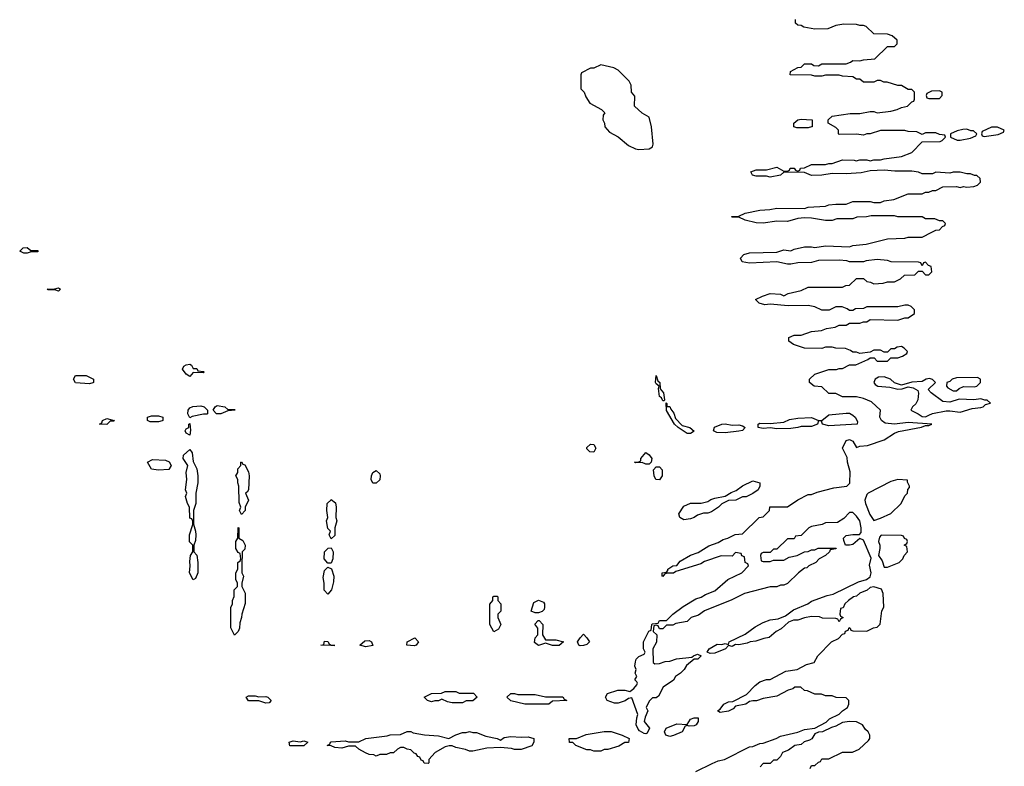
# Model space of a CAD drawing. Header units: inches. Extents: x 2735672 to 2903319, y 894031 to 1029782.
# Tile 118 of 167: x 2829466 to 2835166, y 976910 to 981229. Entities that reach past the tile are written whole.
import ezdxf

# ---------------------------------------------------------------- set-up
doc = ezdxf.new("R2010")
doc.units = ezdxf.units.IN
doc.header["$MEASUREMENT"] = 0
for name, color, linetype in [('C8927', 7, 'Continuous'), ('C8937', 7, 'Continuous'), ('C8938', 7, 'Continuous')]:
    doc.layers.add(name, color=color, linetype=linetype)

msp = doc.modelspace()

# ---------------------------------------------------------------- linework, layer by layer
at = {"layer": 'C8927', "color": 4, "elevation": 8}
for points in [[(2829530, 979894), (2829570, 979894), (2829574, 979890), (2829570, 979886), (2829532.7, 979887.3), (2829510, 979878), (2829490, 979878), (2829466, 979890), (2829486, 979910), (2829509.1, 979910.9)], [(2829690, 979658), (2829670, 979666), (2829630, 979666), (2829626, 979670), (2829670, 979672), (2829690, 979678), (2829702, 979670)], [(2829870, 979122), (2829790, 979128), (2829778, 979150), (2829790, 979171.3), (2829850, 979171), (2829894, 979150), (2829894, 979130), (2829890, 979128)]]:
    msp.add_lwpolyline(points, close=True, dxfattribs=at)
msp.add_lwpolyline([(2830000, 978906), (2829990, 978906), (2829970, 978888), (2829928, 978890), (2829942, 978898), (2829946, 978910), (2829970, 978922), (2830000, 978913.8)], dxfattribs=at)
at = {"layer": 'C8937', "color": 4, "elevation": 8}
for points in [[(2833380.4, 976879.6), (2833474.6, 976925.4), (2833510, 976942), (2833546, 976950), (2833690, 977022), (2833710, 977024.7), (2833750, 977042), (2833770, 977044.7), (2833846, 977070), (2833870, 977084.7), (2833970, 977107.3), (2834010, 977122.8), (2834068.7, 977131.3), (2834135.3, 977164.7), (2834154.6, 977185.4), (2834210, 977212), (2834228.9, 977231.1), (2834258, 977250), (2834266, 977270), (2834266, 977290), (2834250, 977306), (2834192.7, 977307.3), (2834170, 977318), (2834130, 977318), (2834107.3, 977327.3), (2834070, 977328), (2834027.3, 977347.3), (2834010, 977348), (2833987.3, 977367.3), (2833970, 977368), (2833952.7, 977367.3), (2833942, 977358), (2833914, 977350), (2833850, 977315.3), (2833770, 977302), (2833730.9, 977289.1), (2833710, 977289), (2833690, 977284), (2833670, 977269.2), (2833610, 977258), (2833596.8, 977243.2), (2833570, 977229), (2833522, 977222), (2833506, 977230), (2833520.4, 977239.6), (2833542, 977270), (2833570, 977282.8), (2833595.3, 977284.7), (2833674, 977326), (2833723.1, 977376.9), (2833750, 977398), (2833790, 977412), (2833810, 977412), (2833900.4, 977459.6), (2833966, 977470), (2834021.2, 977498.8), (2834066, 977510), (2834086, 977550), (2834166, 977630), (2834206, 977650), (2834230, 977674), (2834242, 977678), (2834247.3, 977692.7), (2834262, 977698), (2834267.3, 977712.7), (2834274, 977710), (2834278, 977698), (2834290, 977694), (2834370, 977692), (2834408.4, 977711.6), (2834430, 977714), (2834447.3, 977732.7), (2834457.2, 977810), (2834468.7, 977830), (2834464, 977910), (2834454.5, 977934.5), (2834410, 977947.8), (2834390, 977944.5), (2834371.7, 977928.3), (2834328.7, 977911.3), (2834310, 977895.1), (2834292, 977890), (2834264.7, 977870), (2834242, 977850), (2834232.7, 977827.3), (2834218, 977822), (2834214, 977790), (2834218, 977778), (2834234, 977770), (2834218, 977762), (2834210, 977746), (2834202, 977762), (2834190, 977766), (2834112.7, 977767.3), (2834095.3, 977775.3), (2834050, 977776), (2834010, 977769.3), (2833970, 977756.2), (2833944.9, 977755.1), (2833916, 977744), (2833874.8, 977705.2), (2833844.7, 977690), (2833804.7, 977655.3), (2833774, 977650), (2833726.8, 977633.2), (2833694, 977630), (2833678, 977622), (2833630, 977613.2), (2833610, 977615.3), (2833590, 977602.7), (2833570, 977608.7), (2833551.3, 977590), (2833490, 977563.6), (2833463.2, 977563.2), (2833446, 977570), (2833457.2, 977590), (2833504.2, 977615.8), (2833530, 977615.5), (2833550, 977621), (2833570, 977614), (2833574, 977630), (2833666, 977674), (2833723.7, 977716.3), (2833770, 977741.3), (2833810, 977758), (2833857, 977763), (2833900.2, 977779.8), (2833945.4, 977814.6), (2834028.7, 977850), (2834050, 977864.9), (2834141, 977899), (2834174.7, 977905.3), (2834322.7, 977977.3), (2834368, 977990), (2834390, 978006.8), (2834394.5, 978030), (2834386, 978074), (2834394.6, 978114.6), (2834350, 978218), (2834330, 978228), (2834290, 978194), (2834269.1, 978189.1), (2834246, 978190), (2834236.4, 978216.4), (2834235.3, 978230), (2834250, 978244.7), (2834290, 978251.3), (2834328.4, 978251.6), (2834336.5, 978263.5), (2834337, 978290), (2834329, 978330), (2834310, 978358), (2834290, 978378), (2834270, 978378), (2834236.9, 978343.1), (2834199.6, 978320.4), (2834130, 978318), (2834111.1, 978308.9), (2834050, 978298), (2834034, 978290), (2833990, 978246), (2833958, 978242), (2833950, 978226), (2833910, 978226), (2833850, 978166), (2833830, 978166), (2833810, 978146), (2833770, 978146), (2833758, 978142), (2833754, 978130), (2833758, 978098), (2833770, 978094), (2833810, 978094), (2833830, 978102), (2833890, 978102), (2833920.4, 978119.6), (2833966, 978130), (2834008.4, 978151.6), (2834030, 978152), (2834050, 978162), (2834070, 978162), (2834088.9, 978171.1), (2834192.7, 978172.7), (2834190, 978168), (2834158, 978162), (2834154, 978150), (2834130.9, 978129.1), (2834094, 978110), (2834074, 978090), (2834034, 978070), (2834022, 978058), (2834010, 978055.3), (2833974, 978030), (2833911.6, 977968.4), (2833890, 977958), (2833870, 977958), (2833850, 977948), (2833810, 977948), (2833662, 977910), (2833587.9, 977872.1), (2833430.9, 977809.1), (2833395.3, 977784.7), (2833354, 977770), (2833330, 977748), (2833263.6, 977736.4), (2833247.3, 977727.3), (2833210, 977726), (2833190, 977706), (2833170, 977706), (2833162, 977722), (2833150, 977726), (2833138, 977722), (2833134, 977690), (2833154, 977670), (2833151.6, 977628.4), (2833132, 977590), (2833134, 977510), (2833142, 977502), (2833170, 977504.7), (2833203.1, 977516.9), (2833230, 977518), (2833269, 977531), (2833358, 977542), (2833366, 977550), (2833390, 977558), (2833412, 977550), (2833392, 977530), (2833371.1, 977528.9), (2833326.8, 977493.2), (2833312, 977470), (2833291.1, 977448.9), (2833262, 977430), (2833251.1, 977408.9), (2833191.6, 977368.4), (2833163.6, 977316.4), (2833150, 977306), (2833130, 977306), (2833110, 977286), (2833092, 977250), (2833102, 977230), (2833086, 977194), (2833082, 977170), (2833112, 977130), (2833098, 977102), (2833090, 977098), (2833080.4, 977100.4), (2833054.6, 977114.6), (2833045.6, 977125.6), (2833035.3, 977150), (2833038, 977190), (2833044, 977210), (2833010, 977306), (2832990, 977302), (2832970.7, 977289.3), (2832930, 977275.3), (2832910, 977275.3), (2832866, 977290), (2832858, 977310), (2832869.1, 977330.9), (2832928.9, 977351.1), (2832970, 977351.3), (2832998, 977342), (2833020.4, 977359.6), (2833038, 977382), (2833042, 977390), (2833039, 977399), (2833028, 977410), (2833038, 977430), (2833029, 977449), (2833035.3, 977470), (2833026.6, 977490), (2833030, 977514), (2833035.3, 977530), (2833050, 977544.7), (2833082, 977558), (2833086, 977570), (2833078, 977590), (2833078, 977630), (2833108.4, 977691.6), (2833122, 977698), (2833126, 977730), (2833130, 977734), (2833162, 977738), (2833170, 977754), (2833210, 977754), (2833248, 977790), (2833306.3, 977833.7), (2833380.9, 977879.1), (2833411.9, 977888.1), (2833436, 977904), (2833490, 977926), (2833566, 977990), (2833646, 978030), (2833686, 978070), (2833682, 978082), (2833666, 978090), (2833662, 978122), (2833647.3, 978127.3), (2833642, 978142), (2833610, 978146), (2833590, 978126), (2833527.3, 978127.3), (2833430, 978095.3), (2833410, 978082), (2833263.6, 978036.4), (2833250, 978028), (2833212.7, 978027.3), (2833198, 978022), (2833190, 978008), (2833186, 978010), (2833186, 978030), (2833210, 978034), (2833218, 978042), (2833218, 978050), (2833248, 978070), (2833270, 978072), (2833290, 978096), (2833350, 978131), (2833393.6, 978146.4), (2833454.6, 978185.4), (2833510, 978204.7), (2833538, 978222), (2833566, 978230), (2833608.4, 978251.6), (2833650, 978254), (2833746, 978350), (2833770, 978354), (2833806, 978390), (2833808.4, 978411.6), (2833910, 978412), (2833970, 978452), (2834030, 978482), (2834050, 978482), (2834083.1, 978496.9), (2834179, 978521), (2834255.3, 978530), (2834271.3, 978548.7), (2834273.8, 978613.8), (2834258.4, 978670), (2834257, 978697), (2834228.7, 978750), (2834250, 978794.8), (2834270, 978801), (2834290, 978791.3), (2834310, 978754), (2834330, 978762), (2834374.6, 978765.4), (2834470, 978798), (2834530, 978838), (2834553.6, 978846.4), (2834687.3, 978872.7), (2834710, 978882), (2834730, 978882), (2834746, 978890), (2834610, 978898.4), (2834530, 978889.3), (2834475.4, 978895.4), (2834455.1, 978910), (2834445.2, 978930), (2834448.7, 978970), (2834398, 979018), (2834350, 979038), (2834310, 979048), (2834230, 979048), (2834190, 979066), (2834150, 979066), (2834110, 979106), (2834066, 979110), (2834038, 979130), (2834038, 979150), (2834070, 979178), (2834150, 979204.7), (2834194.6, 979205.4), (2834210, 979212), (2834230, 979212), (2834270, 979232), (2834307.3, 979232.7), (2834376.4, 979263.6), (2834390, 979274), (2834412.7, 979272.7), (2834430, 979254), (2834490, 979254), (2834510, 979274), (2834550, 979274), (2834576.4, 979283.6), (2834602, 979298), (2834606, 979310), (2834586, 979330), (2834570, 979338), (2834545.4, 979334.6), (2834530, 979326), (2834510, 979326), (2834490, 979306), (2834470, 979306), (2834450, 979318), (2834410, 979318), (2834390, 979306), (2834330, 979298), (2834310, 979306), (2834290, 979306), (2834276.4, 979316.4), (2834247.3, 979327.3), (2834191.6, 979328.4), (2834170, 979335.3), (2834130, 979335.3), (2834110, 979328), (2834008.9, 979328.9), (2833946, 979350), (2833918, 979370), (2833918, 979390), (2833950, 979404.7), (2833990, 979404.7), (2834050, 979424.7), (2834108.4, 979431.6), (2834136.4, 979443.6), (2834186, 979450), (2834210, 979462), (2834250, 979462), (2834270, 979474), (2834330, 979474), (2834350, 979482), (2834370, 979482), (2834390, 979494), (2834550, 979492), (2834590, 979504.7), (2834610, 979504.7), (2834646, 979530), (2834646, 979550), (2834626, 979570), (2834610, 979578), (2834590, 979578), (2834550, 979568), (2834370, 979568), (2834350, 979558), (2834303.6, 979556.4), (2834290, 979546), (2834270, 979546), (2834256.4, 979556.4), (2834227.3, 979567.3), (2834190, 979568), (2834151.6, 979548.4), (2834110, 979548), (2834070, 979568), (2834030, 979575.3), (2833914.6, 979574.6), (2833810, 979584), (2833780.2, 979580.2), (2833746, 979590), (2833726, 979610), (2833766, 979630), (2833810, 979644.7), (2833870, 979642), (2833890, 979632), (2833914, 979646), (2833990, 979662), (2834030, 979682), (2834230, 979682), (2834248.4, 979691.6), (2834270, 979694), (2834310, 979732), (2834350, 979732), (2834370, 979714), (2834391.6, 979711.6), (2834410, 979702), (2834465.4, 979705.4), (2834490, 979712), (2834530, 979712), (2834566, 979730), (2834588.4, 979751.6), (2834647.3, 979752.7), (2834670, 979774), (2834690, 979774), (2834710, 979754), (2834730, 979754), (2834746, 979770), (2834742, 979802), (2834727.3, 979807.3), (2834710, 979826), (2834698, 979822), (2834690, 979806), (2834682, 979822), (2834670, 979826), (2834511.6, 979828.4), (2834490, 979835.3), (2834430, 979842), (2834365.4, 979834.6), (2834350, 979828), (2834270, 979828), (2834254.6, 979834.6), (2834210, 979839), (2834090, 979836), (2834050, 979824), (2833970, 979822), (2833930, 979815.3), (2833910, 979815.3), (2833848.9, 979828.9), (2833690, 979821.2), (2833649.3, 979829.3), (2833638, 979850), (2833658, 979870), (2833690, 979880.7), (2833850, 979884.7), (2833890, 979898), (2833930, 979892), (2833950, 979902), (2834010, 979916), (2834050, 979916), (2834070, 979911.3), (2834130, 979921), (2834270, 979916), (2834290, 979922.8), (2834366, 979930), (2834490, 979962), (2834590, 979966), (2834610, 979971.3), (2834690, 979972), (2834746, 980000)], [(2830000, 978913.8), (2830014, 978910), (2830010, 978906), (2830000, 978906)], [(2834042, 976898), (2834050, 976914), (2834070, 976914), (2834090, 976934), (2834102, 976938), (2834110, 976954), (2834150, 976954), (2834230, 976992), (2834287.3, 976992.7), (2834326, 977010), (2834380.4, 977059.6), (2834388, 977070), (2834388, 977090), (2834378, 977110), (2834363.1, 977123.1), (2834346, 977150), (2834310, 977168), (2834270, 977168.7), (2834230, 977164), (2834190, 977142), (2834164.7, 977135.3), (2834114, 977110), (2834090, 977108), (2834070, 977098), (2834051.1, 977068.9), (2834038.8, 977061.2), (2834007.9, 977052.1), (2833990, 977035.3), (2833954, 977030), (2833916, 977004), (2833882, 976990), (2833870, 976966), (2833850, 976946), (2833830, 976946), (2833810, 976926), (2833770, 976926), (2833752.7, 976907.3)]]:
    msp.add_lwpolyline(points, dxfattribs=at)
for points in [[(2830530, 979186), (2830470, 979188), (2830450, 979166), (2830430, 979179), (2830407.6, 979207.6), (2830415.5, 979224.5), (2830430, 979233.4), (2830450, 979237.3), (2830461, 979230), (2830470, 979212), (2830491.6, 979211.6), (2830498, 979198), (2830530, 979194), (2830534, 979190)], [(2833190, 979024), (2833181.2, 979041.2), (2833169.6, 979050), (2833164.7, 979095.3), (2833168, 979110), (2833150, 979122), (2833147.3, 979130), (2833150, 979171.3), (2833160.7, 979140.7), (2833172.4, 979130), (2833174.4, 979094.4), (2833193.4, 979070), (2833198, 979030), (2833196, 979024)], [(2834470, 979164), (2834438, 979162), (2834418, 979150), (2834411.3, 979130), (2834418, 979118), (2834434, 979110), (2834504, 979104), (2834550, 979092), (2834574, 979094), (2834610, 979106), (2834638.8, 979098.8), (2834664.5, 979084.5), (2834668.8, 979068.8), (2834665.4, 979030), (2834652.9, 979007.1), (2834633.7, 978990), (2834624.9, 978970), (2834668, 978950), (2834690, 978934.4), (2834710, 978932.2), (2834730, 978942), (2834750, 978951), (2834830, 978965.7), (2834850, 978967), (2834910, 978958.7), (2834979.6, 978980.4), (2835030, 978985.3), (2835044, 978990), (2835057.2, 979002.8), (2835086, 979010), (2835067.3, 979027.3), (2835052.7, 979027.3), (2835030, 979035.3), (2834990, 979029.2), (2834905.4, 979034.6), (2834850, 979017.2), (2834810, 979021.2), (2834742, 979070), (2834726, 979090), (2834768, 979130), (2834750, 979148), (2834732.9, 979152.9), (2834714, 979150), (2834690, 979135.3), (2834630, 979133.2), (2834570, 979115.3), (2834530, 979128), (2834508, 979150)], [(2835010, 979159), (2834890, 979157), (2834864.7, 979150), (2834850, 979135.3), (2834834, 979130), (2834832, 979110), (2834839.6, 979099.6), (2834870, 979082), (2834890, 979082), (2834904.7, 979095.3), (2834930, 979106.8), (2834994, 979106), (2835006, 979110), (2835028, 979130), (2835028, 979150)], [(2830450, 978926), (2830439, 978950), (2830441.2, 978970), (2830450, 978984.7), (2830469.1, 978990.9), (2830515.3, 978995.3), (2830534, 978990), (2830554, 978970), (2830554, 978950), (2830550, 978948), (2830530, 978948), (2830465.4, 978934.6)], [(2830670, 978974), (2830710, 978974), (2830714, 978970), (2830670, 978966), (2830630, 978949.2), (2830606, 978950), (2830586, 978970), (2830598, 978990), (2830610, 978998), (2830654, 978990)], [(2833330, 978835.1), (2833277.2, 978870), (2833256, 978890), (2833210, 978968.7), (2833208, 979012), (2833212, 979008), (2833212, 978992), (2833230, 978991), (2833235.2, 978975.2), (2833252.9, 978952.9), (2833262.4, 978922.4), (2833301.7, 978881.7), (2833344.7, 978870), (2833370, 978849), (2833350, 978836)], [(2830222, 978902), (2830206, 978910), (2830206, 978930), (2830230, 978938), (2830270, 978938), (2830294, 978930), (2830294, 978910), (2830290, 978908), (2830270, 978902)], [(2834150, 978879.2), (2834113.2, 978890), (2834107.3, 978907.3), (2834090, 978908), (2834084, 978890), (2834050, 978876.3), (2833990, 978875.8), (2833970, 978869.8), (2833930, 978863.9), (2833850, 978863), (2833810, 978867.3), (2833770, 978863.6), (2833741.2, 978870), (2833740.9, 978890), (2833750, 978894.3), (2833810, 978892.7), (2833890, 978901.3), (2833922.8, 978917.2), (2833970, 978924.4), (2834050, 978927.2), (2834090, 978910.4), (2834110, 978910.4), (2834150, 978943.1), (2834250, 978953.4), (2834270, 978953.4), (2834290, 978942), (2834302, 978930), (2834315.3, 978904.7), (2834314, 978890)], [(2830450, 978826), (2830430, 978838), (2830424, 978850), (2830430, 978862), (2830446, 978870), (2830446, 978890), (2830450, 978894), (2830454, 978854)], [(2833590, 978883.6), (2833630, 978884.9), (2833650, 978880.4), (2833664.9, 978870), (2833650, 978852.7), (2833630, 978848.2), (2833550, 978839.3), (2833501.3, 978841.3), (2833482, 978850), (2833488.1, 978871.9), (2833529.8, 978890.2), (2833550, 978891.4)], [(2832790, 978728), (2832766, 978730), (2832750, 978746), (2832750, 978754), (2832770, 978774), (2832790, 978772), (2832802, 978750)], [(2830470, 977989), (2830449.5, 978030), (2830453.2, 978070), (2830450, 978094), (2830455.3, 978130), (2830468.7, 978150), (2830468.7, 978170), (2830468, 978190), (2830449.5, 978209.5), (2830449.4, 978250), (2830468.4, 978308.4), (2830468, 978328), (2830462, 978342), (2830450, 978346), (2830449.2, 978410), (2830437.2, 978430), (2830426.6, 978470), (2830434, 978490), (2830426.6, 978510), (2830432.7, 978570), (2830429.3, 978610), (2830439, 978650), (2830413.2, 978690), (2830414, 978710), (2830450, 978742), (2830463.5, 978723.5), (2830470, 978674), (2830491.6, 978631.6), (2830498, 978590), (2830498, 978550), (2830486, 978490), (2830486, 978430), (2830472, 978390), (2830471.3, 978350), (2830471.6, 978311.6), (2830484.7, 978270), (2830486, 978250), (2830483.6, 978216.4), (2830474, 978190), (2830474, 978150), (2830491.1, 978131.1), (2830498, 978090), (2830498, 978030), (2830483.6, 977996.4)], [(2833090, 978658), (2833070, 978668), (2833030, 978666), (2833026, 978670), (2833050, 978672), (2833062, 978678), (2833062, 978690), (2833090, 978724.7), (2833110, 978712), (2833124.7, 978690), (2833122, 978670), (2833110, 978658)], [(2830270, 978624), (2830229.4, 978629.4), (2830206, 978670), (2830234.6, 978685.4), (2830310, 978682), (2830331.1, 978671.1), (2830342, 978650), (2830330, 978628)], [(2830750, 978366), (2830738, 978390), (2830746, 978410), (2830736.4, 978436.4), (2830735.3, 978530), (2830728, 978550), (2830728, 978570), (2830718, 978590), (2830728, 978610), (2830728.4, 978631.6), (2830746, 978650), (2830746, 978670), (2830750, 978672), (2830758, 978658), (2830770, 978654), (2830790, 978614), (2830794.8, 978590), (2830790.7, 978509.3), (2830783.6, 978496.4), (2830774, 978490), (2830790.7, 978449.3), (2830772, 978410), (2830772, 978390)], [(2833170, 978568), (2833149.2, 978569.2), (2833139, 978590), (2833135.3, 978624.7), (2833150, 978642), (2833170, 978642), (2833184.7, 978624.7), (2833184.7, 978590)], [(2831510, 978548), (2831500.9, 978570), (2831502, 978590), (2831509.5, 978610.5), (2831530, 978622), (2831550, 978602), (2831553, 978590), (2831550, 978568), (2831530, 978548)], [(2833310, 978335.3), (2833288, 978350), (2833282, 978370), (2833310, 978414), (2833348.4, 978431.6), (2833411.6, 978431.6), (2833450, 978441), (2833466.6, 978453.4), (2833490, 978461), (2833550, 978472), (2833585.6, 978494.4), (2833614, 978506), (2833650, 978532), (2833710, 978561), (2833751.3, 978550), (2833751.3, 978530), (2833742, 978510), (2833710, 978488), (2833671.6, 978468.4), (2833650, 978468), (2833611.1, 978448.9), (2833570, 978448), (2833530, 978428), (2833510.9, 978409.1), (2833470, 978382), (2833450, 978375.3), (2833425.4, 978374.6), (2833390, 978362), (2833370, 978349.2), (2833350, 978341.2)], [(2834550, 978568.7), (2834510, 978557.2), (2834378, 978490), (2834370, 978482), (2834359.1, 978450), (2834362, 978430), (2834386.6, 978366.6), (2834410, 978332), (2834450, 978344.7), (2834510, 978372), (2834568, 978430), (2834590, 978474), (2834606, 978490), (2834608.4, 978511.6), (2834616.4, 978523.6), (2834618, 978530), (2834606, 978554), (2834606, 978566)], [(2831270, 978226), (2831258, 978250), (2831266, 978270), (2831250, 978286), (2831242.7, 978330), (2831249.2, 978350), (2831243.7, 978390), (2831246, 978430), (2831268.9, 978451.1), (2831270, 978454), (2831294.8, 978434.8), (2831298.8, 978410), (2831296, 978350), (2831301, 978330), (2831291.1, 978288.9), (2831290, 978246)], [(2830710, 977668.7), (2830688.4, 977711.6), (2830688.4, 977828.4), (2830698, 977850), (2830698, 977870), (2830707.3, 977892.7), (2830708.4, 977931.6), (2830726, 977950), (2830726, 977970), (2830718, 977990), (2830718, 978030), (2830728, 978050), (2830728, 978090), (2830742, 978098), (2830746, 978110), (2830742, 978142), (2830730, 978146), (2830718, 978170), (2830718, 978210), (2830728, 978230), (2830730, 978292), (2830734, 978290), (2830734, 978230), (2830756.9, 978216.9), (2830771.1, 978188.9), (2830770, 978166), (2830754, 978150), (2830752, 978070), (2830752, 978030), (2830762, 978010), (2830752, 977970), (2830752, 977950), (2830770.9, 977910.9), (2830771.1, 977851.1), (2830751.3, 977790), (2830751, 977770), (2830739.6, 977740.4), (2830738, 977710), (2830731.3, 977690)], [(2834452.7, 978247.3), (2834443.6, 978236.4), (2834438, 978210), (2834446, 978190), (2834446, 978170), (2834438, 978130), (2834459.1, 978099.1), (2834470, 978062), (2834490, 978062), (2834558, 978090), (2834578, 978110), (2834586, 978130), (2834606, 978150), (2834602, 978182), (2834586, 978190), (2834602, 978198), (2834606, 978210), (2834602, 978222), (2834587.3, 978227.3), (2834582, 978242), (2834570, 978246)], [(2831250, 978086), (2831229.4, 978109.4), (2831229.6, 978150.4), (2831252.7, 978172.7), (2831270, 978174), (2831281, 978150), (2831278.8, 978110), (2831270, 978086)], [(2831250, 977906), (2831228.9, 977928.9), (2831229, 977970), (2831222.7, 978002.7), (2831230, 978042), (2831250, 978062), (2831271.6, 978051.6), (2831284.7, 978010), (2831283.6, 977976.4), (2831271.3, 977930)], [(2832210, 977688), (2832188, 977730), (2832188.4, 977848.4), (2832206, 977870), (2832206, 977890), (2832210, 977894), (2832230, 977894), (2832234, 977890), (2832234, 977870), (2832252, 977850), (2832251.6, 977808.4), (2832234, 977790), (2832234, 977770), (2832251.3, 977730), (2832236.9, 977703.1)], [(2832450, 977798), (2832427.3, 977807.3), (2832443.1, 977856.9), (2832470, 977872), (2832498.8, 977858.8), (2832504.7, 977850), (2832504.7, 977830), (2832502, 977818), (2832490, 977806), (2832470, 977798)], [(2832510, 977642), (2832570, 977642), (2832614, 977630), (2832590, 977609.3), (2832550, 977609.3), (2832510, 977622), (2832470, 977609.5), (2832445.6, 977625.6), (2832450, 977654), (2832466, 977670), (2832466, 977710), (2832448, 977732), (2832467.3, 977752.7), (2832472.7, 977752.7), (2832494, 977730), (2832492, 977670)], [(2832710, 977606), (2832702, 977610), (2832695.3, 977630), (2832710, 977654), (2832730, 977674), (2832750, 977654), (2832764.7, 977630), (2832750, 977615.3), (2832730, 977609.3)], [(2831290, 977609.3), (2831209, 977610), (2831226, 977614), (2831230, 977634), (2831250, 977632), (2831258, 977618), (2831270, 977611.3)], [(2831470, 977602), (2831435.3, 977610), (2831464.7, 977635.3), (2831490, 977638), (2831502, 977630), (2831510, 977609.4)], [(2831750, 977607), (2831708, 977610), (2831709, 977631), (2831752.7, 977652.7), (2831774, 977630), (2831762, 977610)], [(2831970, 977278), (2831943.1, 977283.1), (2831910, 977298), (2831891.1, 977288.9), (2831870, 977288.7), (2831850, 977282), (2831826, 977290), (2831808, 977310), (2831850, 977332), (2831907.3, 977332.7), (2831930, 977342), (2831990, 977342), (2832010, 977334), (2832092.7, 977332.7), (2832114, 977310), (2832090, 977288.7), (2832050, 977288), (2832030, 977278)], [(2832350, 977324.7), (2832450, 977324.7), (2832510, 977311.3), (2832610, 977312), (2832618, 977298), (2832634, 977290), (2832550, 977286), (2832530, 977268.7), (2832390, 977268.7), (2832310, 977288.7), (2832286, 977310), (2832310, 977331.3), (2832330, 977331.3)], [(2830850, 977311.3), (2830890, 977314), (2830902, 977310), (2830922, 977290), (2830910, 977278), (2830890, 977275.3), (2830850, 977288.7), (2830790, 977288), (2830778, 977310), (2830790, 977318), (2830830, 977318)], [(2833342, 977142), (2833330, 977146), (2833318, 977142), (2833302, 977110), (2833250, 977088), (2833230, 977082), (2833206, 977090), (2833198, 977110), (2833208, 977130), (2833270, 977156), (2833330, 977152), (2833350, 977182), (2833370, 977191), (2833394, 977190), (2833394, 977170), (2833382, 977150), (2833370, 977144)], [(2832090, 977104.7), (2832110, 977104.7), (2832164.5, 977084.5), (2832230.9, 977070.9), (2832250, 977062), (2832270, 977076), (2832310, 977082.8), (2832370, 977078), (2832410, 977081), (2832442, 977070), (2832442, 977050), (2832430.7, 977029.3), (2832370, 977008), (2832330, 977008), (2832313.2, 977013.2), (2832250, 977018), (2832170, 977014), (2832090, 976998), (2832070, 976998), (2832047.3, 977007.3), (2831990, 977019), (2831970, 977028.7), (2831951.6, 977028.4), (2831930, 977022), (2831872, 976990), (2831834, 976950), (2831834, 976930), (2831830, 976926), (2831807.3, 976927.3), (2831802, 976942), (2831790, 976946), (2831782, 976962), (2831770, 976966), (2831762, 976982), (2831750, 976986), (2831730, 977006), (2831708.4, 977008.4), (2831690, 977018), (2831670, 977018), (2831654, 977010), (2831630, 976988), (2831610, 976988), (2831590, 976978), (2831550, 976978), (2831530, 976968), (2831516.4, 976976.4), (2831490, 976978), (2831468.4, 976988.4), (2831428.4, 977008.4), (2831410, 977026), (2831370, 977026), (2831330, 977015.3), (2831290, 977018), (2831270, 977028), (2831246, 977030), (2831262, 977038), (2831266, 977050), (2831269.1, 977050.9), (2831350, 977058), (2831370, 977051.3), (2831430, 977052), (2831469.1, 977070.9), (2831594, 977086), (2831610, 977092), (2831670, 977094), (2831710, 977111.3), (2831731.1, 977111.1), (2831743.6, 977103.6), (2831810, 977091.3), (2831890, 977086), (2831950, 977071.3), (2831990, 977091.3), (2832030, 977104.7), (2832050, 977104.7), (2832070, 977111.3)], [(2832790, 976998), (2832770, 977006), (2832750, 977006), (2832686, 977030), (2832667.3, 977047.3), (2832648.4, 977048.4), (2832646, 977070), (2832690, 977071.3), (2832745.2, 977094.8), (2832850, 977111.3), (2832890, 977111.3), (2832954, 977090), (2832994, 977070), (2832990, 977048), (2832970, 977048), (2832934.4, 977025.6), (2832870, 977008), (2832850, 977008), (2832830, 976998)], [(2831110, 977028), (2831030, 977028.7), (2831026, 977050), (2831050, 977058), (2831090, 977052), (2831110, 977058), (2831134, 977050)]]:
    msp.add_lwpolyline(points, close=True, dxfattribs=at)
at = {"layer": 'C8938', "color": 4, "elevation": 8}
msp.add_lwpolyline([(2834746, 980000), (2834770, 980012), (2834790, 980014), (2834807.3, 980032.7), (2834822, 980038), (2834826, 980050), (2834810, 980066), (2834790, 980066), (2834763.6, 980076.4), (2834710, 980078), (2834690, 980088), (2834550, 980088), (2834530, 980095.3), (2834394.6, 980094.6), (2834368.4, 980088.4), (2834312.7, 980087.3), (2834290, 980078), (2834196.4, 980076.4), (2834170, 980068), (2834130, 980068), (2834050, 980082), (2834010, 980084), (2833970, 980079), (2833910, 980062), (2833850, 980064), (2833770, 980052.7), (2833730, 980054), (2833666, 980070), (2833630, 980086), (2833590, 980086), (2833586, 980090), (2833630, 980092), (2833666, 980110), (2833750, 980127.3), (2833809.1, 980130.9), (2833850, 980138.8), (2834010, 980138), (2834030, 980144.7), (2834130, 980151.3), (2834150, 980158), (2834190, 980162), (2834250, 980162), (2834290, 980178), (2834390, 980178), (2834410, 980171.3), (2834450, 980171.3), (2834470, 980181), (2834526, 980190), (2834610, 980222), (2834690, 980222), (2834708.9, 980231.1), (2834730, 980232), (2834750, 980242), (2834770, 980242), (2834810, 980262), (2834890, 980264.7), (2834910, 980258), (2834930, 980264.7), (2834950, 980261), (2834990, 980264.7), (2835010, 980272), (2835028, 980290), (2835026, 980310), (2835007.3, 980327.3), (2834992.7, 980327.3), (2834970, 980338), (2834950, 980338), (2834910, 980348), (2834870, 980348), (2834850, 980342), (2834770, 980348), (2834750, 980338), (2834690, 980338), (2834670, 980348), (2834630, 980354), (2834532.9, 980352.9), (2834470, 980359), (2834390, 980355.3), (2834336.8, 980343.2), (2834250, 980337.2), (2834170, 980339), (2834110, 980329), (2834048.9, 980328.9), (2834010, 980346), (2833890, 980348), (2833870.8, 980329.2), (2833810, 980319), (2833790, 980324), (2833730, 980324), (2833708, 980330), (2833698, 980350), (2833730, 980361), (2833790, 980361), (2833850, 980376), (2833890, 980354), (2833910, 980354), (2833922, 980358), (2833926, 980370), (2833950, 980371.3), (2833958, 980358), (2833970, 980354), (2833982, 980358), (2833986, 980370), (2834010, 980372), (2834048.9, 980391.1), (2834130, 980391.3), (2834150, 980398), (2834170, 980398), (2834230, 980418), (2834296, 980416), (2834308, 980412), (2834330, 980418), (2834370, 980418), (2834390, 980412), (2834410, 980418), (2834450, 980418), (2834470, 980424.7), (2834570, 980438), (2834630, 980462), (2834690, 980522), (2834794.6, 980525.4), (2834806, 980530), (2834826, 980550), (2834822, 980562), (2834790, 980566), (2834770, 980575.3), (2834710, 980575.3), (2834690, 980566), (2834660.4, 980580.4), (2834610, 980582), (2834590, 980588.7), (2834450, 980588.7), (2834390, 980568.7), (2834370, 980568.7), (2834350, 980562), (2834310, 980568), (2834210, 980566), (2834206, 980570), (2834206, 980590), (2834190, 980606), (2834146, 980630), (2834146, 980650), (2834169.3, 980670.7), (2834273.6, 980686.4), (2834330, 980686), (2834390, 980698), (2834410, 980698), (2834430, 980691.3), (2834510, 980701), (2834546, 980710), (2834570, 980722), (2834606, 980730), (2834630, 980754), (2834642, 980758), (2834646, 980770), (2834646, 980810), (2834630, 980826), (2834610, 980826), (2834570, 980848), (2834550, 980848.7), (2834488.4, 980868.4), (2834468.9, 980868.9), (2834450, 980878), (2834430, 980878), (2834410, 980868), (2834350, 980868), (2834330, 980886), (2834310, 980886), (2834290, 980898), (2834230, 980902), (2834210, 980908), (2834130, 980908), (2834110, 980902), (2834070, 980902), (2834050, 980908), (2833926, 980910), (2833928, 980930), (2833970, 980952), (2833990, 980954), (2834010, 980974), (2834050, 980974), (2834063.6, 980963.6), (2834090, 980962), (2834110, 980974), (2834250, 980974), (2834276.4, 980983.6), (2834290, 980994), (2834330, 980992), (2834350, 980998), (2834416.4, 981003.6), (2834490, 981074), (2834530, 981074), (2834546, 981090), (2834546, 981110), (2834516.4, 981136.4), (2834490, 981146), (2834410, 981148), (2834366, 981190), (2834350, 981195.3), (2834330, 981195.3), (2834310, 981202), (2834236.9, 981203.1), (2834190, 981195.3), (2834143.6, 981176.4), (2834070, 981174), (2834006, 981186), (2833990, 981195.3), (2833970, 981198), (2833958, 981210), (2833958, 981230)], dxfattribs=at)
at = {"layer": 'C8938', "color": 4}
for points, elevation in [([(2832830, 980968), (2832790, 980948), (2832770, 980948), (2832718, 980922), (2832714, 980910), (2832714, 980830), (2832734, 980810), (2832743.6, 980783.6), (2832766, 980746), (2832834, 980710), (2832854, 980690), (2832843.6, 980676.4), (2832842, 980650), (2832851.6, 980631.6), (2832854, 980610), (2832879.6, 980579.6), (2832930, 980552), (2832990, 980502), (2833030, 980482), (2833050, 980478), (2833110, 980482), (2833130, 980494), (2833132.7, 980510), (2833124, 980610), (2833110, 980666), (2833070, 980688), (2833026, 980730), (2833027.3, 980787.3), (2833008, 980810), (2833006, 980850), (2832994.6, 980874.6), (2832930, 980938), (2832906, 980950)], 12), ([(2834790, 980818), (2834743.6, 980816.4), (2834718, 980802), (2834714, 980790), (2834718, 980778), (2834730, 980774), (2834790, 980774), (2834806, 980790), (2834806, 980810)], 8), ([(2834030, 980604), (2833964.7, 980604.7), (2833948, 980610), (2833948, 980630), (2833970, 980650.8), (2833990, 980654.8), (2834050.9, 980650.9), (2834054, 980650), (2834054, 980610), (2834050, 980608.7)], 8), ([(2834950, 980595.3), (2834926.4, 980593.6), (2834892.7, 980587.3), (2834854, 980570), (2834854, 980550), (2834892.7, 980532.7), (2834910, 980532), (2834970, 980544.7), (2835002, 980558), (2835006, 980570), (2834987.3, 980587.3), (2834972.7, 980587.3)], 8), ([(2835127.3, 980607.3), (2835092.7, 980607.3), (2835038, 980582), (2835034, 980570), (2835038, 980558), (2835050, 980554), (2835130, 980564.7), (2835162, 980578), (2835166, 980590)], 8)]:
    msp.add_lwpolyline(points, close=True, dxfattribs=dict(at, elevation=elevation))

doc.saveas('drawing.dxf')
